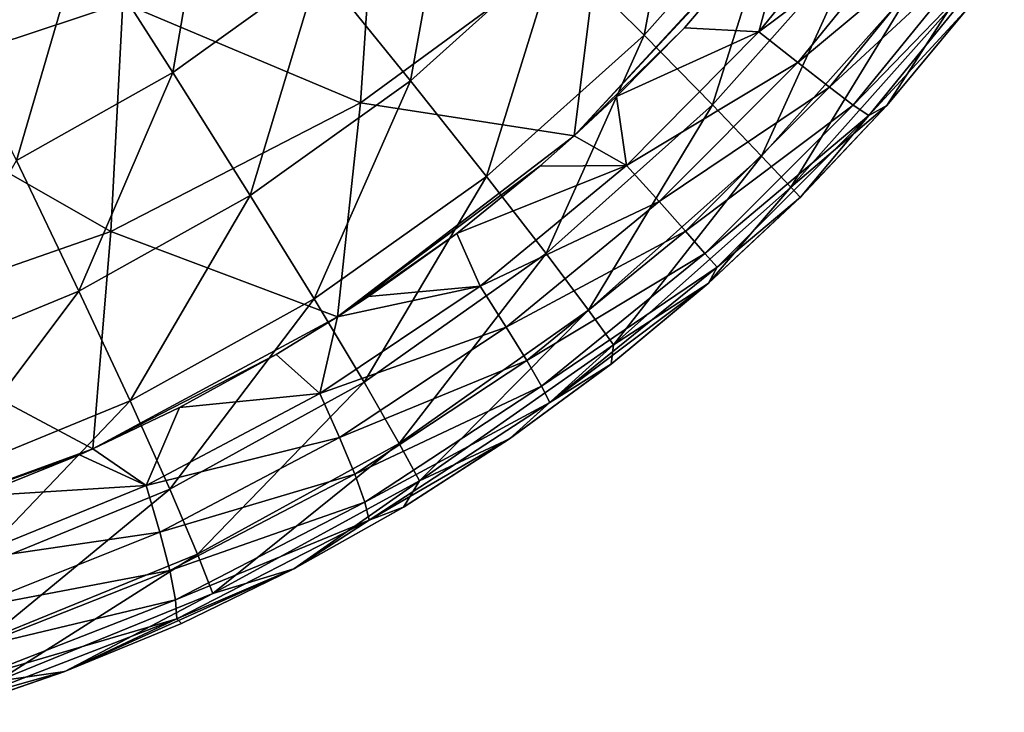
# Model space of a CAD drawing. Header units: millimetres. Extents: x -105 to 105, y -92 to 30.
# Tile 67 of 247: x 3.06 to 7.41, y -91.34 to -88.27. Entities that reach past the tile are written whole.
import ezdxf

# ---------------------------------------------------------------- set-up
doc = ezdxf.new("R2010")
doc.units = ezdxf.units.MM
doc.header["$LTSCALE"] = 59.53398
for name, color, linetype in [('36', 7, 'CONTINUOUS'), ('41', 7, 'CONTINUOUS'), ('46', 7, 'CONTINUOUS'), ('48', 7, 'CONTINUOUS')]:
    doc.layers.add(name, color=color, linetype=linetype)

msp = doc.modelspace()

# ---------------------------------------------------------------- linework, layer by layer
at = {"layer": '36', "color": 7, "linetype": 'CONTINUOUS'}
for points in [[(6.0167, -87.309, 61.5078), (5.8233, -88.3421, 62.358), (5.4391, -87.9612, 61.5109), (6.0167, -87.309, 61.5078)], [(6.4433, -87.6424, 62.3553), (5.8233, -88.3421, 62.358), (6.0167, -87.309, 61.5078), (6.4433, -87.6424, 62.3553)], [(3.919, -87.4707, 60.0512), (3.7398, -88.5078, 60.7461), (3.3447, -87.8875, 60.0568), (3.919, -87.4707, 60.0512)], [(4.3856, -88.043, 60.7411), (3.7398, -88.5078, 60.7461), (3.919, -87.4707, 60.0512), (4.3856, -88.043, 60.7411)], [(4.9776, -87.5098, 60.7369), (4.7904, -88.544, 61.5146), (4.3856, -88.043, 60.7411), (4.9776, -87.5098, 60.7369)], [(5.4391, -87.9612, 61.5109), (4.7904, -88.544, 61.5146), (4.9776, -87.5098, 60.7369), (5.4391, -87.9612, 61.5109)], [(6.4433, -87.6424, 62.3553), (6.1256, -88.6501, 63.2705), (5.8233, -88.3421, 62.358), (6.4433, -87.6424, 62.3553)], [(6.7802, -87.9122, 63.2677), (6.1256, -88.6501, 63.2705), (6.4433, -87.6424, 62.3553), (6.7802, -87.9122, 63.2677)], [(3.3447, -87.8875, 60.0568), (3.0497, -88.8967, 60.7508), (2.7312, -88.2375, 60.0621), (3.3447, -87.8875, 60.0568)], [(3.7398, -88.5078, 60.7461), (3.0497, -88.8967, 60.7508), (3.3447, -87.8875, 60.0568), (3.7398, -88.5078, 60.7461)], [(6.7802, -87.9122, 63.2677), (6.3421, -88.8765, 64.232), (6.1256, -88.6501, 63.2705), (6.7802, -87.9122, 63.2677)], [(7.0229, -88.1103, 64.2292), (6.3421, -88.8765, 64.232), (6.7802, -87.9122, 63.2677), (7.0229, -88.1103, 64.2292)], [(5.4391, -87.9612, 61.5109), (5.1266, -88.9665, 62.3611), (4.7904, -88.544, 61.5146), (5.4391, -87.9612, 61.5109)], [(5.8233, -88.3421, 62.358), (5.1266, -88.9665, 62.3611), (5.4391, -87.9612, 61.5109), (5.8233, -88.3421, 62.358)], [(4.3856, -88.043, 60.7411), (4.0821, -89.0505, 61.5189), (3.7398, -88.5078, 60.7461), (4.3856, -88.043, 60.7411)], [(4.7904, -88.544, 61.5146), (4.0821, -89.0505, 61.5189), (4.3856, -88.043, 60.7411), (4.7904, -88.544, 61.5146)], [(7.0229, -88.1103, 64.2292), (6.4714, -89.0138, 65.2262), (6.3421, -88.8765, 64.232), (7.0229, -88.1103, 64.2292)], [(7.1691, -88.2299, 65.2241), (6.4714, -89.0138, 65.2262), (7.0229, -88.1103, 64.2292), (7.1691, -88.2299, 65.2241)], [(6.4714, -89.0138, 65.2262), (7.1691, -88.2299, 65.2241), (6.8949, -88.6525, 66.2265), (6.4714, -89.0138, 65.2262)], [(6.8949, -88.6525, 66.2265), (7.1691, -88.2299, 65.2241), (7.252, -88.2241, 66.2263), (6.8949, -88.6525, 66.2265)], [(5.8233, -88.3421, 62.358), (5.3897, -89.3078, 63.2737), (5.1266, -88.9665, 62.3611), (5.8233, -88.3421, 62.358)], [(6.1256, -88.6501, 63.2705), (5.3897, -89.3078, 63.2737), (5.8233, -88.3421, 62.358), (6.1256, -88.6501, 63.2705)], [(3.7398, -88.5078, 60.7461), (3.3251, -89.4733, 61.5226), (3.0497, -88.8967, 60.7508), (3.7398, -88.5078, 60.7461)], [(4.0821, -89.0505, 61.5189), (3.3251, -89.4733, 61.5226), (3.7398, -88.5078, 60.7461), (4.0821, -89.0505, 61.5189)], [(4.7904, -88.544, 61.5146), (4.3653, -89.5078, 62.3646), (4.0821, -89.0505, 61.5189), (4.7904, -88.544, 61.5146)], [(5.1266, -88.9665, 62.3611), (4.3653, -89.5078, 62.3646), (4.7904, -88.544, 61.5146), (5.1266, -88.9665, 62.3611)], [(6.1256, -88.6501, 63.2705), (5.5768, -89.5586, 64.2351), (5.3897, -89.3078, 63.2737), (6.1256, -88.6501, 63.2705)], [(6.3421, -88.8765, 64.232), (5.5768, -89.5586, 64.2351), (6.1256, -88.6501, 63.2705), (6.3421, -88.8765, 64.232)], [(6.5126, -89.0583, 66.2268), (6.4714, -89.0138, 65.2262), (6.8949, -88.6525, 66.2265), (6.5126, -89.0583, 66.2268)], [(6.3421, -88.8765, 64.232), (5.687, -89.7111, 65.2284), (5.5768, -89.5586, 64.2351), (6.3421, -88.8765, 64.232)], [(6.4714, -89.0138, 65.2262), (5.687, -89.7111, 65.2284), (6.3421, -88.8765, 64.232), (6.4714, -89.0138, 65.2262)], [(3.3251, -89.4733, 61.5226), (2.5282, -89.8021, 61.5229), (3.0497, -88.8967, 60.7508), (3.3251, -89.4733, 61.5226)], [(5.1266, -88.9665, 62.3611), (4.5856, -89.8769, 63.2771), (4.3653, -89.5078, 62.3646), (5.1266, -88.9665, 62.3611)], [(5.3897, -89.3078, 63.2737), (4.5856, -89.8769, 63.2771), (5.1266, -88.9665, 62.3611), (5.3897, -89.3078, 63.2737)], [(5.687, -89.7111, 65.2284), (6.4714, -89.0138, 65.2262), (6.1065, -89.4402, 66.227), (5.687, -89.7111, 65.2284)], [(6.1065, -89.4402, 66.227), (6.4714, -89.0138, 65.2262), (6.5126, -89.0583, 66.2268), (6.1065, -89.4402, 66.227)], [(4.0821, -89.0505, 61.5189), (3.5519, -89.9585, 62.3675), (3.3251, -89.4733, 61.5226), (4.0821, -89.0505, 61.5189)], [(4.3653, -89.5078, 62.3646), (3.5519, -89.9585, 62.3675), (4.0821, -89.0505, 61.5189), (4.3653, -89.5078, 62.3646)], [(5.3897, -89.3078, 63.2737), (4.7407, -90.1479, 64.2382), (4.5856, -89.8769, 63.2771), (5.3897, -89.3078, 63.2737)], [(5.5768, -89.5586, 64.2351), (4.7407, -90.1479, 64.2382), (5.3897, -89.3078, 63.2737), (5.5768, -89.5586, 64.2351)], [(5.6777, -89.797, 66.2273), (5.687, -89.7111, 65.2284), (6.1065, -89.4402, 66.227), (5.6777, -89.797, 66.2273)], [(3.3251, -89.4733, 61.5226), (2.6975, -90.3095, 62.3672), (2.5282, -89.8021, 61.5229), (3.3251, -89.4733, 61.5226)], [(3.5519, -89.9585, 62.3675), (2.6975, -90.3095, 62.3672), (3.3251, -89.4733, 61.5226), (3.5519, -89.9585, 62.3675)], [(4.3653, -89.5078, 62.3646), (3.7271, -90.35, 63.2798), (3.5519, -89.9585, 62.3675), (4.3653, -89.5078, 62.3646)], [(4.5856, -89.8769, 63.2771), (3.7271, -90.35, 63.2798), (4.3653, -89.5078, 62.3646), (4.5856, -89.8769, 63.2771)], [(5.5768, -89.5586, 64.2351), (4.8305, -90.3128, 65.2305), (4.7407, -90.1479, 64.2382), (5.5768, -89.5586, 64.2351)], [(5.687, -89.7111, 65.2284), (4.8305, -90.3128, 65.2305), (5.5768, -89.5586, 64.2351), (5.687, -89.7111, 65.2284)], [(4.8305, -90.3128, 65.2305), (5.687, -89.7111, 65.2284), (5.2279, -90.1273, 66.2275), (4.8305, -90.3128, 65.2305)], [(5.2279, -90.1273, 66.2275), (5.687, -89.7111, 65.2284), (5.6777, -89.797, 66.2273), (5.2279, -90.1273, 66.2275)], [(4.5856, -89.8769, 63.2771), (3.8489, -90.6368, 64.2407), (3.7271, -90.35, 63.2798), (4.5856, -89.8769, 63.2771)], [(4.7407, -90.1479, 64.2382), (3.8489, -90.6368, 64.2407), (4.5856, -89.8769, 63.2771), (4.7407, -90.1479, 64.2382)], [(3.5519, -89.9585, 62.3675), (2.8269, -90.7184, 63.2799), (2.6975, -90.3095, 62.3672), (3.5519, -89.9585, 62.3675)], [(3.7271, -90.35, 63.2798), (2.8269, -90.7184, 63.2799), (3.5519, -89.9585, 62.3675), (3.7271, -90.35, 63.2798)], [(4.7594, -90.4294, 66.2277), (4.8305, -90.3128, 65.2305), (5.2279, -90.1273, 66.2275), (4.7594, -90.4294, 66.2277)], [(4.7407, -90.1479, 64.2382), (3.9176, -90.8111, 65.2322), (3.8489, -90.6368, 64.2407), (4.7407, -90.1479, 64.2382)], [(4.8305, -90.3128, 65.2305), (3.9176, -90.8111, 65.2322), (4.7407, -90.1479, 64.2382), (4.8305, -90.3128, 65.2305)], [(3.9176, -90.8111, 65.2322), (4.8305, -90.3128, 65.2305), (4.2747, -90.7019, 66.228), (3.9176, -90.8111, 65.2322)], [(4.2747, -90.7019, 66.228), (4.8305, -90.3128, 65.2305), (4.7594, -90.4294, 66.2277), (4.2747, -90.7019, 66.228)], [(3.7271, -90.35, 63.2798), (2.9156, -91.0173, 64.2411), (2.8269, -90.7184, 63.2799), (3.7271, -90.35, 63.2798)], [(3.8489, -90.6368, 64.2407), (2.9156, -91.0173, 64.2411), (3.7271, -90.35, 63.2798), (3.8489, -90.6368, 64.2407)], [(3.8489, -90.6368, 64.2407), (2.964, -91.1985, 65.2326), (2.9156, -91.0173, 64.2411), (3.8489, -90.6368, 64.2407)], [(3.9176, -90.8111, 65.2322), (2.964, -91.1985, 65.2326), (3.8489, -90.6368, 64.2407), (3.9176, -90.8111, 65.2322)], [(3.2635, -91.1555, 66.2283), (3.9176, -90.8111, 65.2322), (4.2747, -90.7019, 66.228), (3.2635, -91.1555, 66.2283)], [(2.964, -91.1985, 65.2326), (3.9176, -90.8111, 65.2322), (3.2635, -91.1555, 66.2283), (2.964, -91.1985, 65.2326)], [(2.7395, -91.3358, 66.2285), (2.964, -91.1985, 65.2326), (3.2635, -91.1555, 66.2283), (2.7395, -91.3358, 66.2285)]]:
    msp.add_3dface(points, dxfattribs=at)
at = {"layer": '41', "color": 7, "linetype": 'CONTINUOUS'}
for points in [[(6.3295, -88.3274, 68.2478), (7.0488, -87.79, 68.0047), (6.8532, -87.6826, 68.2503), (6.3295, -88.3274, 68.2478)], [(6.3295, -88.3274, 68.2478), (6.8532, -87.6826, 68.2503), (6.4884, -87.738, 68.4512), (6.3295, -88.3274, 68.2478)], [(6.0005, -88.31, 68.4491), (6.3295, -88.3274, 68.2478), (6.4884, -87.738, 68.4512), (6.0005, -88.31, 68.4491)], [(6.5013, -88.4629, 68.003), (7.0488, -87.79, 68.0047), (6.3295, -88.3274, 68.2478), (6.5013, -88.4629, 68.003)], [(6.5013, -88.4629, 68.003), (7.2093, -87.874, 67.7263), (7.0488, -87.79, 68.0047), (6.5013, -88.4629, 68.003)], [(6.6412, -88.572, 67.7264), (7.2093, -87.874, 67.7263), (6.5013, -88.4629, 68.003), (6.6412, -88.572, 67.7264)], [(6.6412, -88.572, 67.7264), (7.3316, -87.932, 67.4235), (7.2093, -87.874, 67.7263), (6.6412, -88.572, 67.7264)], [(6.7467, -88.6516, 67.4261), (7.3316, -87.932, 67.4235), (6.6412, -88.572, 67.7264), (6.7467, -88.6516, 67.4261)], [(6.7467, -88.6516, 67.4261), (7.4143, -87.9604, 67.1033), (7.3316, -87.932, 67.4235), (6.7467, -88.6516, 67.4261)], [(6.8163, -88.6975, 67.1086), (7.4143, -87.9604, 67.1033), (6.7467, -88.6516, 67.4261), (6.8163, -88.6975, 67.1086)], [(6.8163, -88.6975, 67.1086), (7.2513, -88.225, 66.7791), (7.4143, -87.9604, 67.1033), (6.8163, -88.6975, 67.1086)], [(6.8948, -88.6526, 66.7834), (7.2513, -88.225, 66.7791), (6.8163, -88.6975, 67.1086), (6.8948, -88.6526, 66.7834)], [(5.7006, -88.6138, 68.4475), (6.3295, -88.3274, 68.2478), (6.0005, -88.31, 68.4491), (5.7006, -88.6138, 68.4475)], [(5.7445, -88.9178, 68.2441), (6.3295, -88.3274, 68.2478), (5.7006, -88.6138, 68.4475), (5.7445, -88.9178, 68.2441)], [(5.7445, -88.9178, 68.2441), (6.5013, -88.4629, 68.003), (6.3295, -88.3274, 68.2478), (5.7445, -88.9178, 68.2441)], [(5.8891, -89.0779, 68), (6.5013, -88.4629, 68.003), (5.7445, -88.9178, 68.2441), (5.8891, -89.0779, 68)], [(5.8891, -89.0779, 68), (6.6412, -88.572, 67.7264), (6.5013, -88.4629, 68.003), (5.8891, -89.0779, 68)], [(6.0055, -89.2089, 67.7249), (6.6412, -88.572, 67.7264), (5.8891, -89.0779, 68), (6.0055, -89.2089, 67.7249)], [(6.0055, -89.2089, 67.7249), (6.7467, -88.6516, 67.4261), (6.6412, -88.572, 67.7264), (6.0055, -89.2089, 67.7249)], [(5.5141, -88.7877, 68.4464), (5.7445, -88.9178, 68.2441), (5.7006, -88.6138, 68.4475), (5.5141, -88.7877, 68.4464)], [(6.0912, -89.3074, 67.4265), (6.7467, -88.6516, 67.4261), (6.0055, -89.2089, 67.7249), (6.0912, -89.3074, 67.4265)], [(6.0912, -89.3074, 67.4265), (6.8163, -88.6975, 67.1086), (6.7467, -88.6516, 67.4261), (6.0912, -89.3074, 67.4265)], [(6.5132, -89.0577, 66.7866), (6.8948, -88.6526, 66.7834), (6.8163, -88.6975, 67.1086), (6.5132, -89.0577, 66.7866)], [(6.1449, -89.3684, 67.1111), (6.8163, -88.6975, 67.1086), (6.0912, -89.3074, 67.4265), (6.1449, -89.3684, 67.1111)], [(6.1449, -89.3684, 67.1111), (6.5132, -89.0577, 66.7866), (6.8163, -88.6975, 67.1086), (6.1449, -89.3684, 67.1111)], [(5.3623, -88.9213, 68.4455), (5.7445, -88.9178, 68.2441), (5.5141, -88.7877, 68.4464), (5.3623, -88.9213, 68.4455)], [(5.0978, -89.4525, 68.24), (5.7445, -88.9178, 68.2441), (4.9946, -89.2187, 68.4432), (5.0978, -89.4525, 68.24)], [(4.9946, -89.2187, 68.4432), (5.7445, -88.9178, 68.2441), (5.3623, -88.9213, 68.4455), (4.9946, -89.2187, 68.4432)], [(5.0978, -89.4525, 68.24), (5.8891, -89.0779, 68), (5.7445, -88.9178, 68.2441), (5.0978, -89.4525, 68.24)], [(5.2137, -89.6326, 67.9965), (5.8891, -89.0779, 68), (5.0978, -89.4525, 68.24), (5.2137, -89.6326, 67.9965)], [(5.2137, -89.6326, 67.9965), (6.0055, -89.2089, 67.7249), (5.8891, -89.0779, 68), (5.2137, -89.6326, 67.9965)], [(6.1077, -89.4392, 66.7887), (6.5132, -89.0577, 66.7866), (6.1449, -89.3684, 67.1111), (6.1077, -89.4392, 66.7887)], [(4.6051, -89.4972, 68.4408), (5.0978, -89.4525, 68.24), (4.9946, -89.2187, 68.4432), (4.6051, -89.4972, 68.4408)], [(5.3049, -89.7811, 67.7224), (6.0055, -89.2089, 67.7249), (5.2137, -89.6326, 67.9965), (5.3049, -89.7811, 67.7224)], [(5.3049, -89.7811, 67.7224), (6.0912, -89.3074, 67.4265), (6.0055, -89.2089, 67.7249), (5.3049, -89.7811, 67.7224)], [(5.3696, -89.8943, 67.4252), (6.0912, -89.3074, 67.4265), (5.3049, -89.7811, 67.7224), (5.3696, -89.8943, 67.4252)], [(5.3696, -89.8943, 67.4252), (6.1449, -89.3684, 67.1111), (6.0912, -89.3074, 67.4265), (5.3696, -89.8943, 67.4252)], [(5.4064, -89.9669, 67.1113), (6.1449, -89.3684, 67.1111), (5.3696, -89.8943, 67.4252), (5.4064, -89.9669, 67.1113)], [(5.4064, -89.9669, 67.1113), (6.1077, -89.4392, 66.7887), (6.1449, -89.3684, 67.1111), (5.4064, -89.9669, 67.1113)], [(5.6793, -89.7957, 66.7898), (6.1077, -89.4392, 66.7887), (5.4064, -89.9669, 67.1113), (5.6793, -89.7957, 66.7898)], [(4.3903, -89.9263, 68.2356), (5.2137, -89.6326, 67.9965), (5.0978, -89.4525, 68.24), (4.3903, -89.9263, 68.2356)], [(4.3903, -89.9263, 68.2356), (5.0978, -89.4525, 68.24), (4.4679, -89.5873, 68.44), (4.3903, -89.9263, 68.2356)], [(4.4679, -89.5873, 68.44), (5.0978, -89.4525, 68.24), (4.6051, -89.4972, 68.4408), (4.4679, -89.5873, 68.44)], [(4.1964, -89.7541, 68.4384), (4.3903, -89.9263, 68.2356), (4.4679, -89.5873, 68.44), (4.1964, -89.7541, 68.4384)], [(4.4775, -90.1215, 67.9925), (5.2137, -89.6326, 67.9965), (4.3903, -89.9263, 68.2356), (4.4775, -90.1215, 67.9925)], [(4.4775, -90.1215, 67.9925), (5.3049, -89.7811, 67.7224), (5.2137, -89.6326, 67.9965), (4.4775, -90.1215, 67.9925)], [(3.7701, -89.9878, 68.4361), (4.3903, -89.9263, 68.2356), (4.1964, -89.7541, 68.4384), (3.7701, -89.9878, 68.4361)], [(4.544, -90.2829, 67.719), (5.3049, -89.7811, 67.7224), (4.4775, -90.1215, 67.9925), (4.544, -90.2829, 67.719)], [(4.544, -90.2829, 67.719), (5.3696, -89.8943, 67.4252), (5.3049, -89.7811, 67.7224), (4.544, -90.2829, 67.719)], [(5.2299, -90.1259, 66.7901), (5.6793, -89.7957, 66.7898), (5.4064, -89.9669, 67.1113), (5.2299, -90.1259, 66.7901)], [(3.6231, -90.3337, 68.2312), (4.4775, -90.1215, 67.9925), (4.3903, -89.9263, 68.2356), (3.6231, -90.3337, 68.2312)], [(3.6231, -90.3337, 68.2312), (4.3903, -89.9263, 68.2356), (3.7701, -89.9878, 68.4361), (3.6231, -90.3337, 68.2312)], [(4.5881, -90.4066, 67.4226), (5.3696, -89.8943, 67.4252), (4.544, -90.2829, 67.719), (4.5881, -90.4066, 67.4226)], [(4.5881, -90.4066, 67.4226), (5.4064, -89.9669, 67.1113), (5.3696, -89.8943, 67.4252), (4.5881, -90.4066, 67.4226)], [(4.6084, -90.487, 67.1097), (5.4064, -89.9669, 67.1113), (4.5881, -90.4066, 67.4226), (4.6084, -90.487, 67.1097)], [(4.6084, -90.487, 67.1097), (5.2299, -90.1259, 66.7901), (5.4064, -89.9669, 67.1113), (4.6084, -90.487, 67.1097)], [(3.3874, -90.1709, 68.4341), (3.6231, -90.3337, 68.2312), (3.7701, -89.9878, 68.4361), (3.3874, -90.1709, 68.4341)], [(3.6834, -90.5389, 67.9884), (4.4775, -90.1215, 67.9925), (3.6231, -90.3337, 68.2312), (3.6834, -90.5389, 67.9884)], [(3.6834, -90.5389, 67.9884), (4.544, -90.2829, 67.719), (4.4775, -90.1215, 67.9925), (3.6834, -90.5389, 67.9884)], [(4.7619, -90.4279, 66.7898), (5.2299, -90.1259, 66.7901), (4.6084, -90.487, 67.1097), (4.7619, -90.4279, 66.7898)], [(3.3281, -90.1972, 68.4337), (3.6231, -90.3337, 68.2312), (3.3874, -90.1709, 68.4341), (3.3281, -90.1972, 68.4337)], [(2.8729, -90.3809, 68.4314), (3.6231, -90.3337, 68.2312), (3.3281, -90.1972, 68.4337), (2.8729, -90.3809, 68.4314)], [(3.727, -90.7085, 67.7153), (4.544, -90.2829, 67.719), (3.6834, -90.5389, 67.9884), (3.727, -90.7085, 67.7153)], [(3.727, -90.7085, 67.7153), (4.5881, -90.4066, 67.4226), (4.544, -90.2829, 67.719), (3.727, -90.7085, 67.7153)], [(2.7977, -90.6687, 68.2273), (3.6834, -90.5389, 67.9884), (3.6231, -90.3337, 68.2312), (2.7977, -90.6687, 68.2273)], [(2.7977, -90.6687, 68.2273), (3.6231, -90.3337, 68.2312), (2.8729, -90.3809, 68.4314), (2.7977, -90.6687, 68.2273)], [(3.7524, -90.8384, 67.4195), (4.5881, -90.4066, 67.4226), (3.727, -90.7085, 67.7153), (3.7524, -90.8384, 67.4195)], [(3.7524, -90.8384, 67.4195), (4.6084, -90.487, 67.1097), (4.5881, -90.4066, 67.4226), (3.7524, -90.8384, 67.4195)], [(4.2777, -90.7004, 66.789), (4.7619, -90.4279, 66.7898), (4.6084, -90.487, 67.1097), (4.2777, -90.7004, 66.789)], [(3.7585, -90.9227, 67.1072), (4.6084, -90.487, 67.1097), (3.7524, -90.8384, 67.4195), (3.7585, -90.9227, 67.1072)], [(3.7585, -90.9227, 67.1072), (4.2777, -90.7004, 66.789), (4.6084, -90.487, 67.1097), (3.7585, -90.9227, 67.1072)], [(2.8344, -90.8788, 67.9847), (3.6834, -90.5389, 67.9884), (2.7977, -90.6687, 68.2273), (2.8344, -90.8788, 67.9847)], [(2.8344, -90.8788, 67.9847), (3.727, -90.7085, 67.7153), (3.6834, -90.5389, 67.9884), (2.8344, -90.8788, 67.9847)], [(2.8585, -91.0517, 67.712), (3.727, -90.7085, 67.7153), (2.8344, -90.8788, 67.9847), (2.8585, -91.0517, 67.712)], [(2.8585, -91.0517, 67.712), (3.7524, -90.8384, 67.4195), (3.727, -90.7085, 67.7153), (2.8585, -91.0517, 67.712)], [(3.7788, -90.9427, 66.788), (4.2777, -90.7004, 66.789), (3.7585, -90.9227, 67.1072), (3.7788, -90.9427, 66.788)], [(2.8688, -91.1834, 67.4164), (3.7524, -90.8384, 67.4195), (2.8585, -91.0517, 67.712), (2.8688, -91.1834, 67.4164)], [(2.8688, -91.1834, 67.4164), (3.7585, -90.9227, 67.1072), (3.7524, -90.8384, 67.4195), (2.8688, -91.1834, 67.4164)], [(2.8644, -91.268, 67.1047), (3.2663, -91.1545, 66.787), (3.7585, -90.9227, 67.1072), (2.8644, -91.268, 67.1047)], [(2.8644, -91.268, 67.1047), (3.7585, -90.9227, 67.1072), (2.8688, -91.1834, 67.4164), (2.8644, -91.268, 67.1047)], [(3.2663, -91.1545, 66.787), (3.7788, -90.9427, 66.788), (3.7585, -90.9227, 67.1072), (3.2663, -91.1545, 66.787)], [(2.7418, -91.3351, 66.7861), (3.2663, -91.1545, 66.787), (2.8644, -91.268, 67.1047), (2.7418, -91.3351, 66.7861)]]:
    msp.add_3dface(points, dxfattribs=at)
at = {"layer": '46', "color": 7, "linetype": 'CONTINUOUS'}
for points in [[(6.8949, -88.6525, 66.2265), (7.2513, -88.225, 66.7791), (6.8948, -88.6526, 66.7834), (6.8949, -88.6525, 66.2265)], [(6.8949, -88.6525, 66.2265), (7.252, -88.2241, 66.2263), (7.2513, -88.225, 66.7791), (6.8949, -88.6525, 66.2265)], [(6.5126, -89.0583, 66.2268), (6.8949, -88.6525, 66.2265), (6.5132, -89.0577, 66.7866), (6.5126, -89.0583, 66.2268)], [(6.8949, -88.6525, 66.2265), (6.8948, -88.6526, 66.7834), (6.5132, -89.0577, 66.7866), (6.8949, -88.6525, 66.2265)], [(6.1065, -89.4402, 66.227), (6.5126, -89.0583, 66.2268), (6.1077, -89.4392, 66.7887), (6.1065, -89.4402, 66.227)], [(6.5126, -89.0583, 66.2268), (6.5132, -89.0577, 66.7866), (6.1077, -89.4392, 66.7887), (6.5126, -89.0583, 66.2268)], [(5.6777, -89.797, 66.2273), (6.1065, -89.4402, 66.227), (5.6793, -89.7957, 66.7898), (5.6777, -89.797, 66.2273)], [(6.1065, -89.4402, 66.227), (6.1077, -89.4392, 66.7887), (5.6793, -89.7957, 66.7898), (6.1065, -89.4402, 66.227)], [(5.2279, -90.1273, 66.2275), (5.6777, -89.797, 66.2273), (5.2299, -90.1259, 66.7901), (5.2279, -90.1273, 66.2275)], [(5.6777, -89.797, 66.2273), (5.6793, -89.7957, 66.7898), (5.2299, -90.1259, 66.7901), (5.6777, -89.797, 66.2273)], [(4.7594, -90.4294, 66.2277), (5.2279, -90.1273, 66.2275), (4.7619, -90.4279, 66.7898), (4.7594, -90.4294, 66.2277)], [(5.2279, -90.1273, 66.2275), (5.2299, -90.1259, 66.7901), (4.7619, -90.4279, 66.7898), (5.2279, -90.1273, 66.2275)], [(4.2747, -90.7019, 66.228), (4.7594, -90.4294, 66.2277), (4.2777, -90.7004, 66.789), (4.2747, -90.7019, 66.228)], [(4.7594, -90.4294, 66.2277), (4.7619, -90.4279, 66.7898), (4.2777, -90.7004, 66.789), (4.7594, -90.4294, 66.2277)], [(3.2635, -91.1555, 66.2283), (4.2747, -90.7019, 66.228), (3.2663, -91.1545, 66.787), (3.2635, -91.1555, 66.2283)], [(4.2747, -90.7019, 66.228), (3.7788, -90.9427, 66.788), (3.2663, -91.1545, 66.787), (4.2747, -90.7019, 66.228)], [(4.2747, -90.7019, 66.228), (4.2777, -90.7004, 66.789), (3.7788, -90.9427, 66.788), (4.2747, -90.7019, 66.228)], [(2.7395, -91.3358, 66.2285), (3.2635, -91.1555, 66.2283), (2.7418, -91.3351, 66.7861), (2.7395, -91.3358, 66.2285)], [(3.2635, -91.1555, 66.2283), (3.2663, -91.1545, 66.787), (2.7418, -91.3351, 66.7861), (3.2635, -91.1555, 66.2283)]]:
    msp.add_3dface(points, dxfattribs=at)
at = {"layer": '48', "color": 7, "linetype": 'CONTINUOUS'}
for points in [[(2.3653, -88.5803, 69.4353), (3.5197, -88.1995, 69.3526), (2.3837, -87.5164, 69.7926), (2.3653, -88.5803, 69.4353)], [(4.569, -88.6415, 68.8813), (4.6364, -87.6511, 69.2364), (3.5197, -88.1995, 69.3526), (4.569, -88.6415, 68.8813)], [(4.569, -88.6415, 68.8813), (5.6293, -87.8642, 68.8013), (4.6364, -87.6511, 69.2364), (4.569, -88.6415, 68.8813)], [(5.5141, -88.7877, 68.4464), (6.4884, -87.738, 68.4512), (6.5337, -87.6791, 68.4514), (5.5141, -88.7877, 68.4464)], [(5.5141, -88.7877, 68.4464), (6.5337, -87.6791, 68.4514), (5.6293, -87.8642, 68.8013), (5.5141, -88.7877, 68.4464)], [(5.5141, -88.7877, 68.4464), (6.0005, -88.31, 68.4491), (6.4884, -87.738, 68.4512), (5.5141, -88.7877, 68.4464)], [(5.5141, -88.7877, 68.4464), (5.6293, -87.8642, 68.8013), (4.569, -88.6415, 68.8813), (5.5141, -88.7877, 68.4464)], [(3.4667, -89.2109, 68.9423), (3.5197, -88.1995, 69.3526), (2.3653, -88.5803, 69.4353), (3.4667, -89.2109, 68.9423)], [(3.4667, -89.2109, 68.9423), (4.569, -88.6415, 68.8813), (3.5197, -88.1995, 69.3526), (3.4667, -89.2109, 68.9423)], [(5.5141, -88.7877, 68.4464), (5.7006, -88.6138, 68.4475), (6.0005, -88.31, 68.4491), (5.5141, -88.7877, 68.4464)], [(2.3291, -89.6062, 68.9854), (3.4667, -89.2109, 68.9423), (2.3653, -88.5803, 69.4353), (2.3291, -89.6062, 68.9854)], [(4.4679, -89.5873, 68.44), (4.569, -88.6415, 68.8813), (3.4667, -89.2109, 68.9423), (4.4679, -89.5873, 68.44)], [(4.4679, -89.5873, 68.44), (5.5141, -88.7877, 68.4464), (4.569, -88.6415, 68.8813), (4.4679, -89.5873, 68.44)], [(4.4679, -89.5873, 68.44), (5.3623, -88.9213, 68.4455), (5.5141, -88.7877, 68.4464), (4.4679, -89.5873, 68.44)], [(4.4679, -89.5873, 68.44), (4.9946, -89.2187, 68.4432), (5.3623, -88.9213, 68.4455), (4.4679, -89.5873, 68.44)], [(3.3874, -90.1709, 68.4341), (3.4667, -89.2109, 68.9423), (2.3291, -89.6062, 68.9854), (3.3874, -90.1709, 68.4341)], [(3.3874, -90.1709, 68.4341), (4.4679, -89.5873, 68.44), (3.4667, -89.2109, 68.9423), (3.3874, -90.1709, 68.4341)], [(4.4679, -89.5873, 68.44), (4.6051, -89.4972, 68.4408), (4.9946, -89.2187, 68.4432), (4.4679, -89.5873, 68.44)], [(2.2751, -90.5765, 68.4287), (3.3874, -90.1709, 68.4341), (2.3291, -89.6062, 68.9854), (2.2751, -90.5765, 68.4287)], [(3.3874, -90.1709, 68.4341), (4.1964, -89.7541, 68.4384), (4.4679, -89.5873, 68.44), (3.3874, -90.1709, 68.4341)], [(3.3874, -90.1709, 68.4341), (3.7701, -89.9878, 68.4361), (4.1964, -89.7541, 68.4384), (3.3874, -90.1709, 68.4341)], [(2.2751, -90.5765, 68.4287), (3.3281, -90.1972, 68.4337), (3.3874, -90.1709, 68.4341), (2.2751, -90.5765, 68.4287)], [(2.2751, -90.5765, 68.4287), (2.8729, -90.3809, 68.4314), (3.3281, -90.1972, 68.4337), (2.2751, -90.5765, 68.4287)]]:
    msp.add_3dface(points, dxfattribs=at)

doc.saveas('drawing.dxf')
